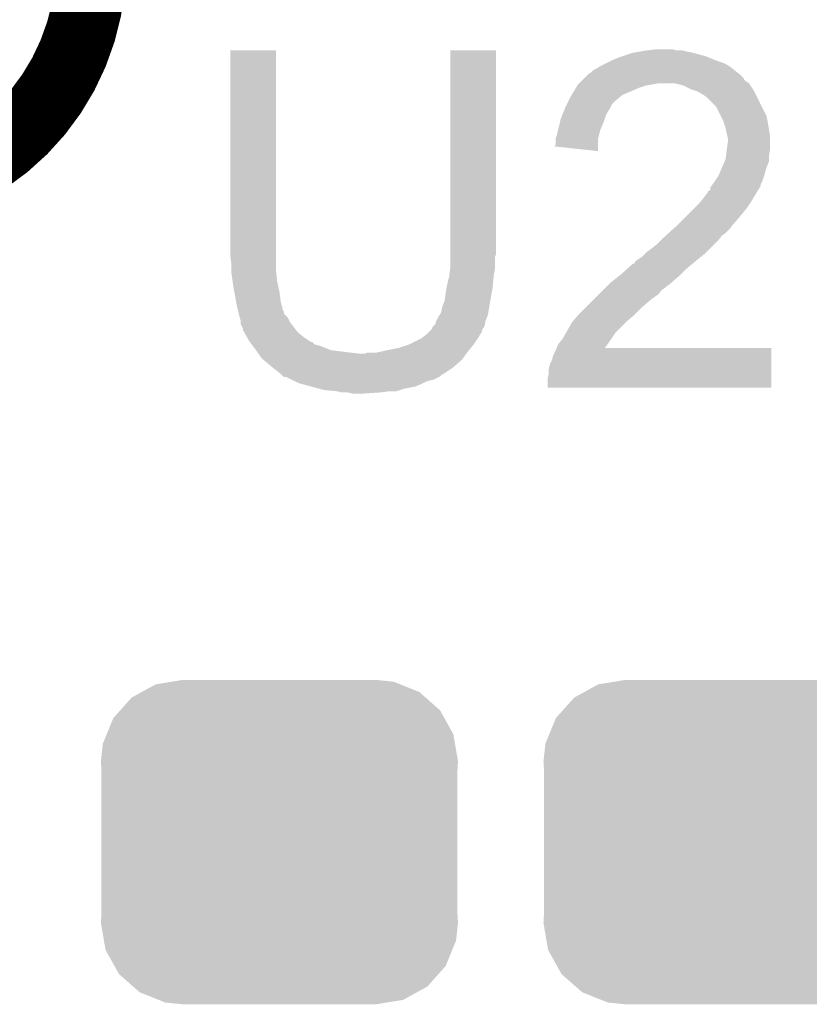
# Model space of a CAD drawing. Extents: x -1.3 to 24.2, y -3.9 to 39.2.
# Tile 30 of 33: x 10.4 to 12.1, y 34.7 to 36.8. Entities that reach past the tile are written whole.
import ezdxf

# ---------------------------------------------------------------- set-up
doc = ezdxf.new("R2010")
doc.units = 0
doc.layers.get('0').update_dxf_attribs({"linetype": 'CONTINUOUS'})
for name, color, linetype in [('THERMO_31_CLICK_V100_GKO', 5, 'CONTINUOUS'), ('THERMO_31_CLICK_V100_GTO', 14, 'CONTINUOUS'), ('THERMO_31_CLICK_V100_GTS', 12, 'CONTINUOUS')]:
    doc.layers.add(name, color=color, linetype=linetype)

# ---------------------------------------------------------------- blocks, each defined once
blk = doc.blocks.new('CUSTOM_61')
for points in [[(-0.298526, 0.325596), (-0.268438, 0.342124), (0.30335, 0.325596), (0.2622, 0.342124)], [(-0.268438, 0.342124), (-0.233628, 0.347838), (0.2622, 0.342124), (0.247972, 0.347838)], [(-0.233628, 0.347838), (-0.20955, 0.35179), (0.247972, 0.347838), (0.20955, 0.35179)], [(-0.320744, 0.31339), (-0.298526, 0.325596), (0.317222, 0.31339), (0.30335, 0.325596)], [(-0.34504, 0.286174), (-0.320744, 0.31339), (0.348152, 0.286174), (0.317222, 0.31339)], [(-0.360486, 0.26887), (-0.34504, 0.286174), (0.357822, 0.26887), (0.348152, 0.286174)], [(-0.37475, 0.234078), (-0.360486, 0.26887), (0.377262, 0.234078), (0.357822, 0.26887)], [(-0.38735, 0.17526), (-0.383124, 0.213652), (0.38735, 0.17526), (0.380766, 0.213652)], [(-0.383124, 0.213652), (-0.37475, 0.234078), (0.380766, 0.213652), (0.377262, 0.234078)], [(-0.38608, 0.154124), (-0.38735, 0.17526), (0.38608, 0.154124), (0.38735, 0.17526)], [(-0.38608, -0.154124), (-0.38608, 0.154124), (0.38608, -0.154124), (0.38608, 0.154124)], [(-0.38735, -0.17526), (-0.38608, -0.154124), (0.38735, -0.17526), (0.38608, -0.154124)], [(-0.380764, -0.213652), (-0.38735, -0.17526), (0.383124, -0.213652), (0.38735, -0.17526)], [(-0.377262, -0.234078), (-0.380764, -0.213652), (0.374748, -0.234078), (0.383124, -0.213652)], [(-0.35782, -0.26887), (-0.377262, -0.234078), (0.360486, -0.26887), (0.374748, -0.234078)], [(-0.348152, -0.286174), (-0.35782, -0.26887), (0.345038, -0.286174), (0.360486, -0.26887)], [(-0.31722, -0.31339), (-0.348152, -0.286174), (0.320744, -0.31339), (0.345038, -0.286174)], [(-0.30335, -0.325596), (-0.31722, -0.31339), (0.298524, -0.325596), (0.320744, -0.31339)], [(-0.262198, -0.342124), (-0.30335, -0.325596), (0.268438, -0.342124), (0.298524, -0.325596)], [(-0.247972, -0.347838), (-0.262198, -0.342124), (0.233626, -0.347838), (0.268438, -0.342124)], [(-0.20955, -0.35179), (-0.247972, -0.347838), (0.20955, -0.35179), (0.233626, -0.347838)]]:
    blk.add_solid(points)

msp = doc.modelspace()

# ---------------------------------------------------------------- linework, layer by layer
at = {"layer": 'THERMO_31_CLICK_V100_GKO', "const_width": 0.1524}
msp.add_lwpolyline([(9.525, 36.957, 1), (10.541, 36.957)], format="xyb", dxfattribs=at)
at = {"layer": 'THERMO_31_CLICK_V100_GTO'}
for points in [[(10.84326, 36.32454), (10.84328, 36.769018), (10.94232, 36.32454), (10.94232, 36.769018)], [(10.84328, 36.769018), (10.843282, 36.76904), (10.94232, 36.769018), (10.843282, 36.76904)], [(11.320782, 36.34486), (11.3208, 36.769018), (11.41984, 36.34486), (11.41984, 36.769018)], [(11.3208, 36.769018), (11.320802, 36.76904), (11.41984, 36.769018), (11.320802, 36.76904)], [(11.67384, 36.74872), (11.686538, 36.7538), (11.89355, 36.74872), (11.880852, 36.7538)], [(11.686538, 36.7538), (11.694158, 36.75634), (11.880852, 36.7538), (11.874502, 36.75634)], [(11.694158, 36.75634), (11.71702, 36.76396), (11.874502, 36.75634), (11.84656, 36.76396)], [(11.71702, 36.76396), (11.73226, 36.7665), (11.84656, 36.76396), (11.83386, 36.7665)], [(11.73226, 36.7665), (11.7475, 36.76904), (11.83386, 36.7665), (11.823702, 36.76904)], [(11.7475, 36.76904), (11.767822, 36.77158), (11.811004, 36.76904), (11.803376, 36.77158)], [(11.635742, 36.728402), (11.643362, 36.73348), (11.934186, 36.728402), (11.92784, 36.73348)], [(11.643362, 36.73348), (11.6586, 36.7411), (11.92784, 36.73348), (11.915142, 36.7411)], [(11.6586, 36.7411), (11.66876, 36.74618), (11.915142, 36.7411), (11.899898, 36.74618)], [(11.66876, 36.74618), (11.67384, 36.74872), (11.899898, 36.74618), (11.89355, 36.74872)], [(11.6078, 36.70554), (11.612866, 36.710606), (11.958322, 36.70554), (11.955786, 36.710606)], [(11.612866, 36.710606), (11.61288, 36.71062), (11.955786, 36.710606), (11.953262, 36.71062)], [(11.61288, 36.71062), (11.615412, 36.713152), (11.953262, 36.71062), (11.95324, 36.713152)], [(11.615412, 36.713152), (11.620504, 36.718242), (11.95324, 36.713152), (11.946882, 36.718242)], [(11.620504, 36.718242), (11.62558, 36.720782), (11.946882, 36.718242), (11.943708, 36.720782)], [(11.62558, 36.720782), (11.630664, 36.725862), (11.943708, 36.720782), (11.93736, 36.725862)], [(11.630664, 36.725862), (11.635742, 36.728402), (11.93736, 36.725862), (11.934186, 36.728402)], [(11.583922, 36.672518), (11.593068, 36.68776), (11.69416, 36.672518), (11.729722, 36.68776)], [(11.593068, 36.68776), (11.596114, 36.692838), (11.729722, 36.68776), (11.744958, 36.692838)], [(11.596114, 36.692838), (11.59764, 36.69538), (11.744958, 36.692838), (11.7602, 36.69538)], [(11.59764, 36.69538), (11.597642, 36.695382), (11.7602, 36.69538), (11.760208, 36.695382)], [(11.597642, 36.695382), (11.60018, 36.69792), (11.760208, 36.695382), (11.772898, 36.69792)], [(11.60018, 36.69792), (11.60526, 36.703), (11.96848, 36.69792), (11.96086, 36.703)], [(11.60526, 36.703), (11.6078, 36.70554), (11.96086, 36.703), (11.958322, 36.70554)], [(11.805928, 36.697918), (11.805918, 36.69792), (11.968482, 36.697918), (11.96848, 36.69792)], [(11.826238, 36.692842), (11.805928, 36.697918), (11.971866, 36.692842), (11.968482, 36.697918)], [(11.84148, 36.68522), (11.826238, 36.692842), (11.976946, 36.68522), (11.971866, 36.692842)], [(11.57732, 36.659822), (11.5824, 36.669978), (11.678922, 36.659822), (11.69111, 36.669978)], [(11.5824, 36.669978), (11.583922, 36.672518), (11.69111, 36.669978), (11.69416, 36.672518)], [(11.849106, 36.682678), (11.84148, 36.68522), (11.97864, 36.682678), (11.976946, 36.68522)], [(11.85672, 36.68014), (11.849106, 36.682678), (11.97991, 36.68014), (11.97864, 36.682678)], [(11.869422, 36.67252), (11.85672, 36.68014), (11.98372, 36.67252), (11.97991, 36.68014)], [(11.87704, 36.66744), (11.869422, 36.67252), (11.98626, 36.66744), (11.98372, 36.67252)], [(11.897358, 36.64712), (11.87704, 36.66744), (11.99642, 36.64712), (11.98626, 36.66744)], [(11.568684, 36.642042), (11.5697, 36.64458), (11.66622, 36.642042), (11.667488, 36.64458)], [(11.5697, 36.64458), (11.573508, 36.652196), (11.667488, 36.64458), (11.671298, 36.652196)], [(11.573508, 36.652196), (11.57732, 36.659822), (11.671298, 36.652196), (11.678922, 36.659822)], [(11.907522, 36.626798), (11.897358, 36.64712), (12.00658, 36.626798), (11.99642, 36.64712)], [(11.559542, 36.619182), (11.563604, 36.62934), (11.655212, 36.619182), (11.6586, 36.62934)], [(11.563604, 36.62934), (11.568684, 36.642042), (11.6586, 36.62934), (11.66622, 36.642042)], [(11.9126, 36.61664), (11.907522, 36.626798), (12.008612, 36.61664), (12.00658, 36.626798)], [(11.554458, 36.596318), (11.557, 36.60648), (11.6459, 36.596318), (11.650254, 36.60648)], [(11.557, 36.60648), (11.558524, 36.614102), (11.650254, 36.60648), (11.65352, 36.614102)], [(11.558524, 36.614102), (11.559542, 36.619182), (11.65352, 36.614102), (11.655212, 36.619182)], [(11.913448, 36.6141), (11.9126, 36.61664), (12.00912, 36.6141), (12.008612, 36.61664)], [(11.917678, 36.6014), (11.913448, 36.6141), (12.011238, 36.6014), (12.00912, 36.6141)], [(11.92022, 36.5887), (11.917678, 36.6014), (12.013354, 36.5887), (12.011238, 36.6014)], [(11.549382, 36.578542), (11.551918, 36.58616), (11.641456, 36.578542), (11.64336, 36.58616)], [(11.551918, 36.58616), (11.554458, 36.596318), (11.64336, 36.58616), (11.6459, 36.596318)], [(11.921492, 36.583618), (11.92022, 36.5887), (12.0142, 36.583618), (12.013354, 36.5887)], [(11.92276, 36.578542), (11.921492, 36.583618), (12.0142, 36.578542), (12.0142, 36.583618)], [(11.546854, 36.560786), (11.54938, 36.565844), (11.640804, 36.560786), (11.64081, 36.565844)], [(11.640796, 36.550602), (11.546854, 36.560786), (11.640796, 36.550602), (11.640804, 36.560786)], [(11.54938, 36.575998), (11.549382, 36.578542), (11.64082, 36.575998), (11.641456, 36.578542)], [(11.54938, 36.565844), (11.54938, 36.575998), (11.64081, 36.565844), (11.64082, 36.575998)], [(11.92022, 36.55314), (11.92276, 36.570922), (12.0142, 36.55314), (12.0142, 36.570922)], [(11.92276, 36.570922), (11.92276, 36.578542), (12.0142, 36.570922), (12.0142, 36.578542)], [(11.91768, 36.532824), (11.91863, 36.540438), (12.011658, 36.532824), (12.01166, 36.540438)], [(11.91863, 36.540438), (11.920218, 36.553138), (12.01166, 36.540438), (12.0142, 36.553138)], [(11.920218, 36.553138), (11.92022, 36.55314), (12.0142, 36.553138), (12.0142, 36.55314)], [(11.910058, 36.51504), (11.915498, 36.527736), (12.006578, 36.51504), (12.011658, 36.527736)], [(11.915498, 36.527736), (11.91768, 36.532824), (12.011658, 36.527736), (12.011658, 36.532824)], [(11.89228, 36.48202), (11.90244, 36.49726), (11.996416, 36.48202), (12.0015, 36.49726)], [(11.90244, 36.49726), (11.910058, 36.51504), (12.0015, 36.49726), (12.006578, 36.51504)], [(11.884664, 36.471866), (11.88656, 36.474394), (11.99219, 36.471866), (11.993876, 36.474394)], [(11.88656, 36.474394), (11.89037, 36.479474), (11.993876, 36.474394), (11.99388, 36.479474)], [(11.89037, 36.479474), (11.892278, 36.482018), (11.99388, 36.479474), (11.996416, 36.482018)], [(11.892278, 36.482018), (11.89228, 36.48202), (11.996416, 36.482018), (11.996416, 36.48202)], [(11.863832, 36.44138), (11.87196, 36.45154), (11.973562, 36.44138), (11.979656, 36.45154)], [(11.87196, 36.45154), (11.87958, 36.461704), (11.979656, 36.45154), (11.985752, 36.461704)], [(11.87958, 36.461704), (11.879602, 36.46424), (11.985752, 36.461704), (11.987274, 36.46424)], [(11.879602, 36.46424), (11.882126, 36.464246), (11.987274, 36.46424), (11.987278, 36.464246)], [(11.882126, 36.464246), (11.884656, 36.466782), (11.987278, 36.464246), (11.9888, 36.466782)], [(11.884656, 36.466782), (11.88466, 36.466786), (11.9888, 36.466782), (11.988802, 36.466786)], [(11.88466, 36.466786), (11.884664, 36.471866), (11.988802, 36.466786), (11.99219, 36.471866)], [(11.8491, 36.42614), (11.861802, 36.438842), (11.9634, 36.42614), (11.971868, 36.438842)], [(11.861802, 36.438842), (11.863832, 36.44138), (11.971868, 36.438842), (11.973562, 36.44138)], [(11.81608, 36.39312), (11.83386, 36.4109), (11.935462, 36.39312), (11.9507, 36.4109)], [(11.83386, 36.4109), (11.8491, 36.42614), (11.9507, 36.4109), (11.9634, 36.42614)], [(11.805408, 36.382958), (11.811, 36.38804), (11.927838, 36.382958), (11.931226, 36.38804)], [(11.811, 36.38804), (11.81354, 36.39058), (11.931226, 36.38804), (11.93292, 36.39058)], [(11.81354, 36.39058), (11.81608, 36.39312), (11.93292, 36.39058), (11.935462, 36.39312)], [(11.78306, 36.36264), (11.788644, 36.367718), (11.906248, 36.36264), (11.910058, 36.367718)], [(11.788644, 36.367718), (11.794236, 36.3728), (11.910058, 36.367718), (11.91768, 36.3728)], [(11.794236, 36.3728), (11.805408, 36.382958), (11.91768, 36.3728), (11.927838, 36.382958)], [(11.32078, 36.327078), (11.320782, 36.34486), (11.419838, 36.327078), (11.41984, 36.34486)], [(11.75766, 36.33978), (11.77036, 36.34994), (11.884658, 36.33978), (11.894818, 36.34994)], [(11.77036, 36.34994), (11.77798, 36.35756), (11.894818, 36.34994), (11.902438, 36.35756)], [(11.77798, 36.35756), (11.78306, 36.36264), (11.902438, 36.35756), (11.906248, 36.36264)], [(10.8458, 36.30422), (10.84326, 36.32454), (10.94232, 36.30422), (10.94232, 36.32454)], [(11.32078, 36.319456), (11.32078, 36.327078), (11.4173, 36.319456), (11.419838, 36.327078)], [(11.737342, 36.322002), (11.744958, 36.329618), (11.864976, 36.322002), (11.874498, 36.329618)], [(11.744958, 36.329618), (11.747502, 36.33216), (11.874498, 36.329618), (11.877038, 36.33216)], [(11.747502, 36.33216), (11.75766, 36.33978), (11.877038, 36.33216), (11.884658, 36.33978)], [(10.8458, 36.29406), (10.8458, 36.30422), (10.94232, 36.29406), (10.94232, 36.30422)], [(11.32078, 36.299142), (11.32078, 36.319456), (11.4173, 36.299142), (11.4173, 36.319456)], [(11.702912, 36.294062), (11.717026, 36.30676), (11.831322, 36.294062), (11.846558, 36.30676)], [(11.717026, 36.30676), (11.719566, 36.306774), (11.846558, 36.30676), (11.846576, 36.306774)], [(11.719566, 36.306774), (11.722104, 36.31184), (11.846576, 36.306774), (11.852654, 36.31184)], [(11.722104, 36.31184), (11.73353, 36.31946), (11.852654, 36.31184), (11.8618, 36.31946)], [(11.73353, 36.31946), (11.737342, 36.322002), (11.8618, 36.31946), (11.864976, 36.322002)], [(10.8458, 36.286442), (10.8458, 36.29406), (10.943082, 36.286442), (10.94232, 36.29406)], [(10.848342, 36.26866), (10.8458, 36.286442), (10.94486, 36.26866), (10.943082, 36.286442)], [(11.31824, 36.278822), (11.318556, 36.28136), (11.414528, 36.278822), (11.41476, 36.28136)], [(11.318556, 36.28136), (11.320144, 36.294058), (11.41476, 36.28136), (11.4173, 36.294058)], [(11.320144, 36.294058), (11.32078, 36.299142), (11.4173, 36.294058), (11.4173, 36.299142)], [(11.685268, 36.27882), (11.69162, 36.2839), (11.81608, 36.27882), (11.82116, 36.2839)], [(11.69162, 36.2839), (11.702912, 36.294062), (11.82116, 36.2839), (11.831322, 36.294062)], [(10.85088, 36.25088), (10.848342, 36.26866), (10.948812, 36.25088), (10.94486, 36.26866)], [(11.31316, 36.2585), (11.31824, 36.278822), (11.41268, 36.2585), (11.414528, 36.278822)], [(11.661136, 36.258498), (11.663676, 36.261038), (11.79068, 36.258498), (11.795756, 36.261038)], [(11.663676, 36.261038), (11.666222, 36.263582), (11.795756, 36.261038), (11.7983, 36.263582)], [(11.666222, 36.263582), (11.685268, 36.27882), (11.7983, 36.263582), (11.81608, 36.27882)], [(10.851896, 36.2458), (10.85088, 36.25088), (10.94994, 36.2458), (10.948812, 36.25088)], [(10.85342, 36.23818), (10.851896, 36.2458), (10.950894, 36.23818), (10.94994, 36.2458)], [(10.855538, 36.22548), (10.85342, 36.23818), (10.95248, 36.22548), (10.950894, 36.23818)], [(11.30808, 36.225484), (11.31062, 36.24326), (11.40714, 36.225484), (11.410372, 36.24326)], [(11.31062, 36.24326), (11.312312, 36.25342), (11.410372, 36.24326), (11.41222, 36.25342)], [(11.312312, 36.25342), (11.31316, 36.2585), (11.41222, 36.25342), (11.41268, 36.2585)], [(11.630658, 36.22802), (11.643356, 36.240718), (11.75512, 36.22802), (11.772898, 36.240718)], [(11.643356, 36.240718), (11.650976, 36.248338), (11.772898, 36.240718), (11.777978, 36.248338)], [(11.650976, 36.248338), (11.656058, 36.25342), (11.777978, 36.248338), (11.7856, 36.25342)], [(11.656058, 36.25342), (11.661136, 36.258498), (11.7856, 36.25342), (11.79068, 36.258498)], [(10.85596, 36.22294), (10.855538, 36.22548), (10.953116, 36.22294), (10.95248, 36.22548)], [(10.8585, 36.21024), (10.85596, 36.22294), (10.956294, 36.21024), (10.953116, 36.22294)], [(11.303002, 36.212782), (11.308078, 36.22548), (11.405022, 36.212782), (11.40714, 36.22548)], [(11.308078, 36.22548), (11.30808, 36.225484), (11.40714, 36.22548), (11.40714, 36.225484)], [(11.61542, 36.212782), (11.630658, 36.22802), (11.73734, 36.212782), (11.75512, 36.22802)], [(10.859772, 36.205158), (10.8585, 36.21024), (10.957564, 36.205158), (10.956294, 36.21024)], [(10.860408, 36.202614), (10.859772, 36.205158), (10.9601, 36.202614), (10.957564, 36.205158)], [(10.861678, 36.197534), (10.860408, 36.202614), (10.960106, 36.197534), (10.9601, 36.202614)], [(10.863582, 36.18992), (10.861678, 36.197534), (10.96772, 36.18992), (10.960106, 36.197534)], [(11.297072, 36.194998), (11.300462, 36.200082), (11.402058, 36.194998), (11.402904, 36.200082)], [(11.300462, 36.200082), (11.303002, 36.212782), (11.402904, 36.200082), (11.405022, 36.212782)], [(11.598, 36.195), (11.600178, 36.19754), (11.71956, 36.195), (11.722098, 36.19754)], [(11.600178, 36.19754), (11.61542, 36.212782), (11.722098, 36.19754), (11.73734, 36.212782)], [(10.863584, 36.189916), (10.863582, 36.18992), (10.967722, 36.189916), (10.96772, 36.18992)], [(10.866118, 36.182302), (10.863584, 36.189916), (10.971532, 36.182302), (10.967722, 36.189916)], [(10.86612, 36.17976), (10.866118, 36.182302), (10.972802, 36.17976), (10.971532, 36.182302)], [(10.86612, 36.174684), (10.86612, 36.17976), (10.97661, 36.174684), (10.972802, 36.17976)], [(10.868662, 36.1696), (10.86612, 36.174684), (10.98042, 36.1696), (10.97661, 36.174684)], [(11.282682, 36.1696), (11.28776, 36.174684), (11.394436, 36.1696), (11.395454, 36.174684)], [(11.28776, 36.174684), (11.290298, 36.182298), (11.395454, 36.174684), (11.39698, 36.182298)], [(11.290298, 36.182298), (11.2903, 36.1823), (11.39698, 36.182298), (11.39698, 36.1823)], [(11.2903, 36.1823), (11.295382, 36.192462), (11.39698, 36.1823), (11.401042, 36.192462)], [(11.295382, 36.192462), (11.297072, 36.194998), (11.401042, 36.192462), (11.402058, 36.194998)], [(11.571876, 36.1569), (11.58494, 36.17976), (11.67892, 36.1569), (11.70178, 36.17976)], [(11.58494, 36.17976), (11.587118, 36.182302), (11.70178, 36.17976), (11.704322, 36.182302)], [(11.587118, 36.182302), (11.598, 36.195), (11.704322, 36.182302), (11.71956, 36.195)], [(10.871198, 36.164524), (10.868662, 36.1696), (10.984482, 36.164524), (10.98042, 36.1696)], [(10.8712, 36.161986), (10.871198, 36.164524), (10.986512, 36.161986), (10.984482, 36.164524)], [(10.874026, 36.156898), (10.8712, 36.161986), (10.990582, 36.156898), (10.986512, 36.161986)], [(10.879668, 36.14674), (10.874026, 36.156898), (11.00328, 36.14674), (10.990582, 36.156898)], [(11.26744, 36.151822), (11.275054, 36.159436), (11.38479, 36.151822), (11.389358, 36.159436)], [(11.275054, 36.159436), (11.277594, 36.161976), (11.389358, 36.159436), (11.38936, 36.161976)], [(11.277594, 36.161976), (11.280142, 36.164524), (11.38936, 36.161976), (11.390632, 36.164524)], [(11.280142, 36.164524), (11.281408, 36.167056), (11.390632, 36.164524), (11.391898, 36.167056)], [(11.281408, 36.167056), (11.282678, 36.169596), (11.391898, 36.167056), (11.394436, 36.169596)], [(11.282678, 36.169596), (11.282682, 36.1696), (11.394436, 36.169596), (11.394436, 36.1696)], [(11.564622, 36.144202), (11.571876, 36.1569), (11.670454, 36.144202), (11.67892, 36.1569)], [(10.883898, 36.13912), (10.879668, 36.14674), (11.014714, 36.13912), (11.00328, 36.14674)], [(10.885804, 36.13658), (10.883898, 36.13912), (11.018524, 36.13658), (11.014714, 36.13912)], [(10.885808, 36.136574), (10.885804, 36.13658), (11.021066, 36.136574), (11.018524, 36.13658)], [(10.889616, 36.131498), (10.885808, 36.136574), (11.026146, 36.131498), (11.021066, 36.136574)], [(10.891522, 36.128958), (10.889616, 36.131498), (11.036302, 36.128958), (11.026146, 36.131498)], [(11.20902, 36.123882), (11.23188, 36.1315), (11.36523, 36.123882), (11.37158, 36.1315)], [(11.23188, 36.1315), (11.25728, 36.144202), (11.37158, 36.1315), (11.380048, 36.144202)], [(11.25728, 36.144202), (11.260664, 36.14674), (11.380048, 36.144202), (11.381742, 36.14674)], [(11.260664, 36.14674), (11.26744, 36.151822), (11.381742, 36.14674), (11.38479, 36.151822)], [(11.551412, 36.12388), (11.554462, 36.1315), (11.656102, 36.12388), (11.661526, 36.1315)], [(11.554462, 36.1315), (11.562588, 36.14166), (11.661526, 36.1315), (11.66876, 36.14166)], [(11.562588, 36.14166), (11.564622, 36.144202), (11.66876, 36.14166), (11.670454, 36.144202)], [(10.89914, 36.1188), (10.891522, 36.128958), (11.061704, 36.1188), (11.036302, 36.128958)], [(10.90277, 36.11372), (10.89914, 36.1188), (11.10234, 36.11372), (11.061704, 36.1188)], [(10.904584, 36.11118), (10.90277, 36.11372), (11.125202, 36.11118), (11.10234, 36.11372)], [(10.911838, 36.101022), (10.904584, 36.11118), (11.347996, 36.101022), (11.35525, 36.11118)], [(11.125202, 36.11118), (11.135364, 36.111182), (11.35525, 36.11118), (11.355252, 36.111182)], [(11.135364, 36.111182), (11.140444, 36.11372), (11.355252, 36.111182), (11.357064, 36.11372)], [(11.160762, 36.11372), (11.17219, 36.11626), (11.357064, 36.11372), (11.35888, 36.11626)], [(11.17219, 36.11626), (11.18362, 36.1188), (11.35888, 36.11626), (11.360996, 36.1188)], [(11.18362, 36.1188), (11.20902, 36.123882), (11.360996, 36.1188), (11.36523, 36.123882)], [(11.5443, 36.10864), (11.54938, 36.1188), (12.016736, 36.10864), (12.016738, 36.1188)], [(11.54938, 36.1188), (11.551402, 36.123858), (12.016738, 36.1188), (12.01674, 36.123858)], [(11.551402, 36.123858), (11.551412, 36.12388), (12.01674, 36.123858), (11.656102, 36.12388)], [(10.914806, 36.098478), (10.911838, 36.101022), (11.34618, 36.098478), (11.347996, 36.101022)], [(10.92962, 36.08578), (10.914806, 36.098478), (11.331666, 36.08578), (11.34618, 36.098478)], [(11.53414, 36.078162), (11.53668, 36.088322), (12.016728, 36.078162), (12.01673, 36.088322)], [(11.53668, 36.088322), (11.54176, 36.098484), (12.01673, 36.088322), (12.016732, 36.098484)], [(11.54176, 36.098484), (11.541762, 36.101022), (12.016732, 36.098484), (12.016734, 36.101022)], [(11.541762, 36.101022), (11.5443, 36.10864), (12.016734, 36.101022), (12.016736, 36.10864)], [(10.935972, 36.0807), (10.92962, 36.08578), (11.32586, 36.0807), (11.331666, 36.08578)], [(10.955018, 36.065462), (10.935972, 36.0807), (11.302998, 36.065462), (11.32586, 36.0807)], [(11.5316, 36.057842), (11.53414, 36.068002), (12.016722, 36.057842), (12.016724, 36.068002)], [(11.53414, 36.068002), (11.53414, 36.078162), (12.016724, 36.068002), (12.016728, 36.078162)], [(10.95502, 36.06546), (10.955018, 36.065462), (11.302996, 36.06546), (11.302998, 36.065462)], [(10.955042, 36.065438), (10.95502, 36.06546), (11.30046, 36.065438), (11.302996, 36.06546)], [(10.957566, 36.062914), (10.955042, 36.065438), (11.300446, 36.062914), (11.30046, 36.065438)], [(10.960094, 36.060386), (10.957566, 36.062914), (11.29539, 36.060386), (11.300446, 36.062914)], [(10.965176, 36.06038), (10.960094, 36.060386), (11.295378, 36.06038), (11.29539, 36.060386)], [(10.975342, 36.055298), (10.965176, 36.06038), (11.285218, 36.055298), (11.295378, 36.06038)], [(10.98042, 36.05276), (10.975342, 36.055298), (11.275062, 36.05276), (11.285218, 36.055298)], [(10.9855, 36.05022), (10.98042, 36.05276), (11.26744, 36.05022), (11.275062, 36.05276)], [(10.99058, 36.04768), (10.9855, 36.05022), (11.26236, 36.04768), (11.26744, 36.05022)], [(10.999894, 36.04514), (10.99058, 36.04768), (11.25728, 36.04514), (11.26236, 36.04768)], [(11.5316, 36.037542), (11.5316, 36.057842), (12.016718, 36.037542), (12.016722, 36.057842)], [(11.01852, 36.04006), (10.999894, 36.04514), (11.244578, 36.04006), (11.25728, 36.04514)], [(11.037154, 36.034978), (11.01852, 36.04006), (11.21918, 36.034978), (11.244578, 36.04006)], [(11.046458, 36.03244), (11.037154, 36.034978), (11.21156, 36.03244), (11.21918, 36.034978)], [(11.074398, 36.0299), (11.046458, 36.03244), (11.203936, 36.0299), (11.21156, 36.03244)], [(11.084558, 36.02736), (11.074398, 36.0299), (11.17092, 36.02736), (11.1887, 36.0299)], [(11.107418, 36.02482), (11.097258, 36.02736), (11.132822, 36.02482), (11.17092, 36.02736)], [(12.016718, 36.03752), (11.5316, 36.037542), (12.016718, 36.03752), (12.016718, 36.037542)]]:
    msp.add_solid(points, dxfattribs=at)

# ---------------------------------------------------------------- block references
at = {"layer": 'THERMO_31_CLICK_V100_GTS'}
for p in [(10.94994, 35.052), (11.91006, 35.052)]:
    msp.add_blockref('CUSTOM_61', p, dxfattribs=at)

doc.saveas('drawing.dxf')
